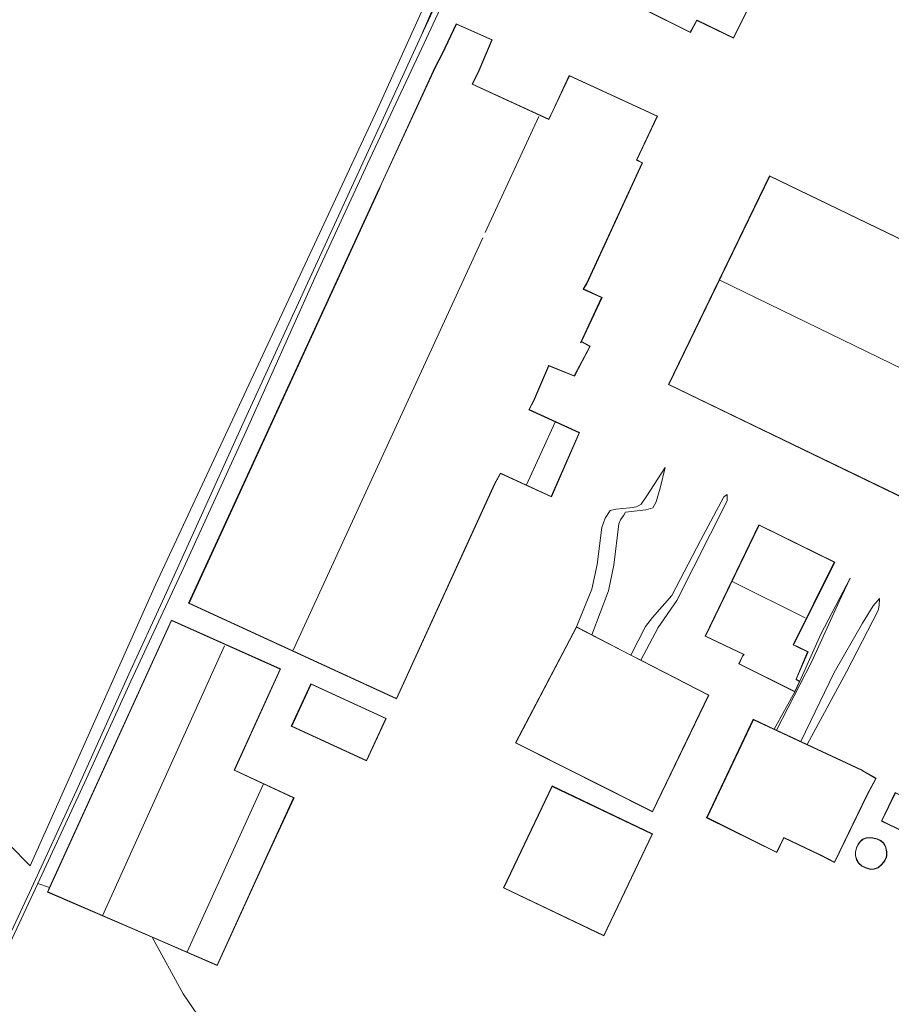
# Model space of a CAD drawing. Extents: x 176032 to 190000, y 318229 to 352878.
# Tile 128 of 184: x 177356 to 177506, y 321827 to 321997. Entities that reach past the tile are written whole.
import ezdxf

# ---------------------------------------------------------------- set-up
doc = ezdxf.new("R2010")
doc.units = 0
for name, color, linetype, lineweight in [('af-bs-doorgang', 253, 'Continuous', 18), ('af-bs-rasterhekwerk', 253, 'hekwerk', 18), ('bp-b5-bos', 253, 'Continuous', 18), ('bp-b5-grasland', 253, 'Continuous', 18), ('gw-bs-kruinlijn', 253, 'Continuous', 18), ('gw-bs-teenlijn', 253, 'Continuous', 18), ('kd-bs-dakrand', 6, 'Continuous', 18), ('kd-bs-maaiveldlijn', 6, 'Continuous', 18), ('kd-bs-nok', 6, 'Continuous', 18), ('og-b5-bebouwing', 6, 'Continuous', 18), ('og-b5-grond_ingericht', 253, 'Continuous', 18), ('og-bs-terreinafscheiding', 7, 'Continuous', 18), ('vh-b5-verh_soort', 253, 'Continuous', 18)]:
    doc.layers.add(name, color=color, linetype=linetype, lineweight=lineweight)
doc.layers.add('viewports', color=7, linetype='Continuous')
doc.linetypes.add('hekwerk', pattern='A,7,-1.5,[1,RTW.shx,S=0.75,R=0,X=0,Y=0],-1.5', length=10)

# ---------------------------------------------------------------- blocks, each defined once
blk = doc.blocks.new('x-ref dtb totaal grijs')
at = {"layer": 'af-bs-doorgang'}
blk.add_polyline3d([(177383.931, 321829.07, 45.153), (177388.005, 321823.093, 45.21)], dxfattribs=at)
at = {"layer": 'af-bs-rasterhekwerk'}
for points in [[(177358.891, 321848.076, 45.057), (177367.253, 321866.128, 44.708), (177374.916, 321882.874, 44.678), (177384.027, 321902.471, 44.82), (177394.708, 321925.847, 44.998), (177406.57, 321952.334, 45.205), (177415.628, 321971.957, 45.317), (177425.387, 321992.753, 45.27), (177436.822, 322017.276, 45.11)], [(177477.018, 321914.603, 45.252), (177472.977, 321907.088, 46.152), (177468.06, 321897.63, 46.862)], [(177344.29, 321816.132, 45.011), (177351.612, 321832.583, 45.082), (177358.891, 321848.076, 45.057)], [(177358.891, 321848.076, 45.057), (177360.911, 321847.379, 45.066)], [(177383.931, 321829.07, 45.153), (177378.557, 321838.798, 45.066)]]:
    blk.add_polyline3d(points, dxfattribs=at)
at = {"layer": 'bp-b5-bos'}
blk.add_polyline3d([(177360.911, 321847.379, 45.066), (177360.544, 321846.574, 45.066), (177378.557, 321838.798, 45.066), (177383.931, 321829.07, 45.153), (177388.005, 321823.093, 45.21), (177377.616, 321799.653, 45.144), (177389.098, 321794.353, 45.118), (177387.803, 321791.488, 45.044), (177383.673, 321783.804, 44.924), (177341.597, 321808.068, 44.98), (177342.662, 321810.605, 45.035), (177344.29, 321816.132, 45.011), (177351.612, 321832.583, 45.082), (177358.891, 321848.076, 45.057)], close=True, dxfattribs=at)
at = {"layer": 'bp-b5-grasland'}
blk.add_polyline3d([(177436.898, 322019.739, 43.66), (177424.869, 321993.991, 43.766), (177430.514, 322007.081, 43.589)], dxfattribs=at)
blk.add_polyline3d([(177436.822, 322017.276, 45.11), (177425.387, 321992.753, 45.27), (177415.628, 321971.957, 45.317), (177406.57, 321952.334, 45.205), (177394.708, 321925.847, 44.998), (177384.027, 321902.471, 44.82), (177374.916, 321882.874, 44.678), (177367.253, 321866.128, 44.708), (177358.891, 321848.076, 45.057), (177351.612, 321832.583, 45.082), (177344.29, 321816.132, 45.011), (177342.662, 321810.605, 45.035), (177341.597, 321808.068, 44.98), (177340.82, 321808.586, 43.843), (177346.125, 321821.014, 43.754), (177349.135, 321828.75, 43.653), (177357.48, 321846.523, 43.654), (177365.53, 321864.069, 43.672), (177374.583, 321884.088, 43.713), (177380.725, 321897.427, 43.719), (177394.55, 321927.963, 43.725), (177409.309, 321960.151, 43.737), (177424.869, 321993.991, 43.766), (177436.898, 322019.739, 43.66)], close=True, dxfattribs=at)
at = {"layer": 'gw-bs-kruinlijn'}
for points in [[(177454.293, 321890.855, 47.243), (177457.141, 321898.452, 47.158), (177458.041, 321902.884, 47.034), (177458.91, 321909.964, 46.454), (177459.192, 321910.683, 46.323), (177459.766, 321911.457, 46.382), (177460.077, 321911.964, 46.418), (177463.567, 321912.377, 46.252), (177464.781, 321912.709, 46.004), (177465.351, 321913.748, 45.637), (177466.038, 321916.113, 45.234), (177466.921, 321919.698, 44.849)], [(177477.542, 321915.007, 45.11), (177477.018, 321914.603, 45.252)], [(177486.079, 321874.449, 46.335), (177492.07, 321886.151, 46.335), (177496.869, 321896.588, 45.826), (177498.754, 321900.609, 45.269)], [(177468.06, 321897.63, 46.862), (177464.716, 321893.856, 47.111), (177463.517, 321892.333, 47.146), (177461.007, 321887.395, 47.362)], [(177503.773, 321897.121, 45.257), (177502.703, 321895.864, 45.601), (177500.859, 321892.876, 45.991), (177496.01, 321884.372, 46.299), (177490.25, 321872.499, 46.27)]]:
    blk.add_polyline3d(points, dxfattribs=at)
at = {"layer": 'gw-bs-teenlijn'}
for points in [[(177436.898, 322019.739, 43.66), (177424.869, 321993.991, 43.766), (177409.309, 321960.151, 43.737), (177394.55, 321927.963, 43.725), (177380.725, 321897.427, 43.719), (177374.583, 321884.088, 43.713), (177365.53, 321864.069, 43.672), (177357.48, 321846.523, 43.654), (177349.135, 321828.75, 43.653)], [(177466.921, 321919.698, 44.849), (177463.75, 321914.788, 44.908), (177462.734, 321913.373, 44.932), (177461.972, 321912.887, 44.926), (177460.836, 321912.715, 44.938), (177458.376, 321912.526, 44.92), (177457.452, 321912.25, 44.914), (177456.568, 321910.969, 44.938), (177455.978, 321909.347, 44.962), (177455.181, 321902.956, 44.985), (177454.252, 321898.735, 45.08), (177451.614, 321892.235, 44.8)], [(177462.718, 321886.513, 45.177), (177465.717, 321892.121, 45.181), (177468.891, 321896.766, 45.181), (177477.555, 321913.948, 44.926), (177477.542, 321915.007, 45.11)], [(177498.754, 321900.609, 45.269), (177493.68, 321890.963, 45.109), (177490.065, 321882.883, 44.69)], [(177491.35, 321871.985, 45.062), (177498.096, 321884.508, 45.045), (177503.556, 321895.085, 45.181), (177503.757, 321895.908, 45.258), (177503.773, 321897.121, 45.257)], [(177489.241, 321881.039, 44.69), (177485.633, 321874.657, 44.859)]]:
    blk.add_polyline3d(points, dxfattribs=at)
at = {"layer": 'kd-bs-dakrand'}
for points in [[(177485.833, 322008.121, 48.432), (177478.631, 321993.677, 48.428), (177472.376, 321996.69, 48.406), (177472.338, 321996.678, 51.977), (177471.208, 321994.619, 51.977), (177438.401, 322011.03, 52.055)], [(177384.919, 321896.337, 55.163), (177417.711, 321967.664, 55.165), (177418.082, 321968.509, 53.095), (177427.364, 321988.61, 53.256), (177428.536, 321990.925, 47.384), (177430.949, 321996.001, 47.342), (177437.026, 321993.279, 47.343), (177434.802, 321988.033, 47.38), (177433.638, 321985.66, 53.797), (177446.867, 321979.581, 54.787), (177447.63, 321981.199, 50.455), (177450.417, 321987.095, 50.534), (177465.49, 321980.144, 50.6), (177461.935, 321972.615, 53.279), (177462.952, 321972.121, 53.279), (177453.336, 321951.328, 52.96), (177452.755, 321950.391, 54.273), (177452.839, 321950.348, 48.69), (177455.956, 321948.935, 48.717), (177452.336, 321941.14, 48.716), (177452.507, 321941.311, 47.242), (177453.917, 321940.531, 47.256), (177451.252, 321935.453, 47.248), (177446.854, 321937.264, 47.157), (177446.83, 321937.202, 55.234), (177444.226, 321931.172, 55.191), (177443.404, 321929.634, 59.573), (177452.105, 321925.657, 59.577), (177447.292, 321914.697, 59.574), (177438.55, 321918.707, 59.574), (177437.575, 321917.004, 55.174), (177420.619, 321879.932, 55.164), (177384.919, 321896.337, 55.163)], [(177484.891, 321969.853, 52.025), (177548.724, 321939.011, 52.02), (177531.385, 321903.124, 52.02), (177467.552, 321933.966, 52.02), (177484.891, 321969.853, 52.025)], [(177473.839, 321890.66, 61.484), (177483.067, 321909.734, 61.48), (177496.016, 321903.362, 61.48), (177488.939, 321889.122, 61.519), (177489.502, 321888.879, 48.711), (177491.425, 321887.936, 48.711), (177489.42, 321883.239, 48.715), (177489.421, 321883.199, 46.001), (177489.999, 321882.862, 46.027), (177489.218, 321881.1, 46.04), (177479.648, 321885.904, 46.036), (177480.232, 321887.19, 46.036), (177480.471, 321887.49, 61.502), (177473.839, 321890.66, 61.484)], [(177360.611, 321846.6, 49.25), (177381.92, 321893.351, 49.285), (177400.593, 321884.978, 49.285), (177392.665, 321867.572, 49.28), (177402.886, 321862.807, 49.189), (177398.425, 321853.035, 49.337), (177389.766, 321834.013, 49.306), (177360.611, 321846.6, 49.25)], [(177474.349, 321880.464, 54.286), (177464.713, 321860.48, 54.291), (177441.206, 321872.288, 54.291), (177451.635, 321892.168, 54.291), (177474.349, 321880.464, 54.286)], [(177402.599, 321875.17, 50.69), (177405.927, 321882.395, 50.69), (177418.802, 321876.466, 50.69), (177415.475, 321869.241, 50.685), (177402.599, 321875.17, 50.69)], [(177482.084, 321876.261, 52.018), (177500.696, 321867.562, 51.9), (177500.827, 321867.488, 50.088), (177503.175, 321866.162, 50.041), (177501.699, 321863.39, 50.142), (177501.634, 321863.255, 49.307), (177496.041, 321851.725, 49.348), (177493.616, 321852.967, 49.331), (177493.481, 321853.031, 51.865), (177487.305, 321855.963, 51.971), (177486.091, 321853.459, 52.013), (177474.105, 321859.405, 52.06), (177482.084, 321876.261, 52.018)], [(177464.658, 321856.572, 59.892), (177456.323, 321839.123, 59.892), (177439.13, 321847.335, 59.892), (177447.465, 321864.784, 59.892), (177464.658, 321856.572, 59.892)], [(177506.532, 321863.644, 47.702), (177510.159, 321861.895, 47.702), (177507.837, 321857.081, 47.697), (177504.211, 321858.829, 47.697), (177506.532, 321863.644, 47.702)], [(177504.671, 321851.985, 65.69), (177504.184, 321851.373, 65.69), (177503.542, 321850.796, 65.69), (177502.872, 321850.564, 65.69), (177502.255, 321850.518, 65.69), (177501.402, 321850.788, 65.69), (177500.767, 321851.088, 65.69), (177500.257, 321851.533, 65.69), (177499.893, 321852.178, 65.69), (177499.69, 321852.83, 65.69), (177499.689, 321853.454, 65.69), (177499.856, 321854.182, 65.69), (177500.162, 321854.827, 65.69), (177500.494, 321855.239, 65.69), (177500.914, 321855.642, 65.69), (177501.492, 321855.879, 65.69), (177502.036, 321855.929, 65.69), (177502.656, 321855.873, 65.69), (177503.377, 321855.678, 65.685), (177503.996, 321855.424, 65.685), (177504.507, 321854.976, 65.685), (177504.8, 321854.445, 65.685), (177505.024, 321853.523, 65.685), (177505.015, 321852.902, 65.685), (177504.959, 321852.574, 65.685), (177504.671, 321851.985, 65.69)]]:
    blk.add_polyline3d(points, dxfattribs=at)
at = {"layer": 'kd-bs-maaiveldlijn'}
for points in [[(177438.334, 322011.008, 44.653), (177445.031, 322024.508, 44.653), (177444.061, 322024.989, 44.653), (177453.933, 322044.866, 44.653), (177467.308, 322038.176, 44.653), (177459.731, 322023.113, 44.653), (177460.419, 322022.738, 44.653), (177461.61, 322024.919, 44.653), (177461.493, 322024.958, 44.653), (177462.617, 322027.154, 44.653), (177465.224, 322025.814, 44.653), (177464.256, 322023.725, 44.653), (177464.131, 322023.691, 44.653), (177463.098, 322021.528, 44.653), (177463.411, 322021.326, 44.653), (177463.482, 322021.255, 44.653), (177464.752, 322023.572, 44.653), (177484.738, 322013.568, 44.653), (177482.764, 322009.75, 44.653), (177485.9, 322008.143, 44.653), (177478.654, 321993.61, 44.653), (177472.372, 321996.636, 44.653), (177471.229, 321994.553, 44.653), (177438.334, 322011.008, 44.653)], [(177453.384, 321951.306, 44.57), (177463.018, 321972.145, 44.57), (177462.001, 321972.638, 44.57), (177465.557, 321980.168, 44.57), (177450.393, 321987.161, 44.57), (177447.585, 321981.221, 44.57), (177446.844, 321979.647, 44.57), (177433.706, 321985.684, 44.57), (177434.847, 321988.012, 44.57), (177437.091, 321993.305, 44.57), (177430.925, 321996.067, 44.57), (177428.491, 321990.947, 44.57), (177427.319, 321988.632, 44.57), (177418.037, 321968.53, 44.57), (177417.666, 321967.685, 44.57), (177384.853, 321896.312, 44.57), (177420.644, 321879.866, 44.57), (177437.62, 321916.981, 44.57), (177438.571, 321918.642, 44.57), (177447.317, 321914.63, 44.57), (177452.171, 321925.682, 44.57), (177443.474, 321929.657, 44.57), (177444.271, 321931.15, 44.57), (177446.872, 321937.203, 44.57), (177451.275, 321935.389, 44.57), (177453.984, 321940.551, 44.57), (177452.498, 321941.373, 44.57), (177456.023, 321948.96, 44.57), (177452.824, 321950.41, 44.57), (177453.384, 321951.306, 44.57)], [(177484.868, 321969.92, 44.63), (177548.791, 321939.034, 44.63), (177531.408, 321903.057, 44.63), (177467.485, 321933.943, 44.63), (177484.868, 321969.92, 44.63)], [(177489.47, 321883.23, 44.69), (177491.492, 321887.959, 44.69), (177489.547, 321888.912, 44.69), (177488.991, 321889.115, 44.69), (177496.086, 321903.384, 44.69), (177483.045, 321909.794, 44.69), (177473.77, 321890.637, 44.69), (177480.422, 321887.459, 44.69), (177480.182, 321887.2, 44.69), (177479.58, 321885.882, 44.69), (177489.241, 321881.039, 44.69), (177490.065, 321882.883, 44.69), (177489.47, 321883.23, 44.69)], [(177360.911, 321847.379, 45.066), (177360.544, 321846.574, 45.066), (177378.557, 321838.798, 45.066), (177389.791, 321833.948, 45.066), (177398.482, 321853.039, 45.066), (177403.031, 321862.828, 45.066), (177392.731, 321867.596, 45.066), (177400.659, 321885.003, 45.066), (177381.895, 321893.417, 45.066), (177360.911, 321847.379, 45.066)], [(177474.415, 321880.486, 44.8), (177464.736, 321860.413, 44.8), (177441.138, 321872.266, 44.8), (177451.614, 321892.235, 44.8), (177454.293, 321890.855, 47.243), (177461.007, 321887.395, 47.362), (177462.718, 321886.513, 45.177), (177474.415, 321880.486, 44.8)], [(177402.533, 321875.145, 44.718), (177405.902, 321882.461, 44.718), (177418.868, 321876.491, 44.718), (177415.5, 321869.175, 44.718), (177402.533, 321875.145, 44.718)], [(177482.06, 321876.327, 45.204), (177485.633, 321874.657, 44.859), (177486.079, 321874.449, 46.335), (177490.25, 321872.499, 46.27), (177491.35, 321871.985, 45.062), (177500.718, 321867.607, 45.204), (177500.85, 321867.532, 45.204), (177503.242, 321866.181, 45.204), (177501.749, 321863.378, 45.204), (177501.684, 321863.244, 45.204), (177496.063, 321851.657, 45.204), (177493.595, 321852.922, 45.204), (177493.46, 321852.986, 45.204), (177487.328, 321855.896, 45.204), (177486.114, 321853.392, 45.204), (177474.039, 321859.382, 45.204), (177482.06, 321876.327, 45.204)], [(177464.725, 321856.596, 44.66), (177456.347, 321839.056, 44.66), (177439.063, 321847.311, 44.66), (177447.441, 321864.851, 44.66), (177464.725, 321856.596, 44.66)], [(177506.509, 321863.711, 45.075), (177510.226, 321861.918, 45.075), (177507.86, 321857.014, 45.075), (177504.144, 321858.806, 45.075), (177506.509, 321863.711, 45.075)], [(177504.714, 321851.958, 44.95), (177504.221, 321851.339, 44.95), (177503.568, 321850.752, 44.95), (177502.882, 321850.515, 44.95), (177502.249, 321850.467, 44.95), (177501.384, 321850.741, 44.95), (177500.739, 321851.046, 44.95), (177500.218, 321851.501, 44.95), (177499.847, 321852.158, 44.95), (177499.64, 321852.822, 44.95), (177499.639, 321853.46, 44.95), (177499.808, 321854.198, 44.95), (177500.119, 321854.854, 44.95), (177500.457, 321855.273, 44.95), (177500.886, 321855.685, 44.95), (177501.48, 321855.928, 44.95), (177502.036, 321855.979, 44.95), (177502.665, 321855.922, 44.95), (177503.393, 321855.725, 44.95), (177504.023, 321855.467, 44.95), (177504.547, 321855.008, 44.95), (177504.847, 321854.463, 44.95), (177505.074, 321853.529, 44.95), (177505.065, 321852.897, 44.95), (177505.007, 321852.559, 44.95), (177504.714, 321851.958, 44.95)]]:
    blk.add_polyline3d(points, dxfattribs=at)
at = {"layer": 'kd-bs-nok'}
for points in [[(177435.917, 321960.162, 54.786), (177445.142, 321980.127, 54.786)], [(177402.841, 321888.221, 56.717), (177435.492, 321959.243, 56.578)], [(177539.689, 321921.125, 57.505), (177476.318, 321951.92, 57.5)], [(177443.044, 321916.694, 60.423), (177447.932, 321927.463, 60.423)], [(177478.3, 321900.102, 62.01), (177490.988, 321893.815, 62.01)], [(177391.051, 321888.974, 52.999), (177370.007, 321842.483, 52.999)], [(177384.602, 321836.27, 51.407), (177397.749, 321865.211, 51.407)]]:
    blk.add_polyline3d(points, dxfattribs=at)
at = {"layer": 'og-b5-bebouwing'}
for points in [[(177438.334, 322011.008, 44.653), (177445.031, 322024.508, 44.653), (177444.061, 322024.989, 44.653), (177453.933, 322044.866, 44.653), (177467.308, 322038.176, 44.653), (177459.731, 322023.113, 44.653), (177460.419, 322022.738, 44.653), (177461.61, 322024.919, 44.653), (177461.493, 322024.958, 44.653), (177462.617, 322027.154, 44.653), (177465.224, 322025.814, 44.653), (177464.256, 322023.725, 44.653), (177464.131, 322023.691, 44.653), (177463.098, 322021.528, 44.653), (177463.411, 322021.326, 44.653), (177463.482, 322021.255, 44.653), (177464.752, 322023.572, 44.653), (177484.738, 322013.568, 44.653), (177482.764, 322009.75, 44.653), (177485.9, 322008.143, 44.653), (177478.654, 321993.61, 44.653), (177472.372, 321996.636, 44.653), (177471.229, 321994.553, 44.653)], [(177453.384, 321951.306, 44.57), (177452.824, 321950.41, 44.57), (177456.023, 321948.96, 44.57), (177452.498, 321941.373, 44.57), (177453.984, 321940.551, 44.57), (177451.275, 321935.389, 44.57), (177446.872, 321937.203, 44.57), (177444.271, 321931.15, 44.57), (177443.474, 321929.657, 44.57), (177452.171, 321925.682, 44.57), (177447.317, 321914.63, 44.57), (177438.571, 321918.642, 44.57), (177437.62, 321916.981, 44.57), (177420.644, 321879.866, 44.57), (177384.853, 321896.312, 44.57), (177417.666, 321967.685, 44.57), (177418.037, 321968.53, 44.57), (177427.319, 321988.632, 44.57), (177428.491, 321990.947, 44.57), (177430.925, 321996.067, 44.57), (177437.091, 321993.305, 44.57), (177434.847, 321988.012, 44.57), (177433.706, 321985.684, 44.57), (177446.844, 321979.647, 44.57), (177447.585, 321981.221, 44.57), (177450.393, 321987.161, 44.57), (177465.557, 321980.168, 44.57), (177462.001, 321972.638, 44.57), (177463.018, 321972.145, 44.57)], [(177484.868, 321969.92, 44.63), (177548.791, 321939.034, 44.63), (177531.408, 321903.057, 44.63), (177467.485, 321933.943, 44.63)], [(177490.065, 321882.883, 44.69), (177489.241, 321881.039, 44.69), (177479.58, 321885.882, 44.69), (177480.182, 321887.2, 44.69), (177480.422, 321887.459, 44.69), (177473.77, 321890.637, 44.69), (177483.045, 321909.794, 44.69), (177496.086, 321903.384, 44.69), (177488.991, 321889.115, 44.69), (177489.547, 321888.912, 44.69), (177491.492, 321887.959, 44.69), (177489.47, 321883.23, 44.69)], [(177378.557, 321838.798, 45.066), (177360.544, 321846.574, 45.066), (177360.911, 321847.379, 45.066), (177381.895, 321893.417, 45.066), (177400.659, 321885.003, 45.066), (177392.731, 321867.596, 45.066), (177403.031, 321862.828, 45.066), (177398.482, 321853.039, 45.066), (177389.791, 321833.948, 45.066)], [(177454.293, 321890.855, 47.243), (177461.007, 321887.395, 47.362), (177462.718, 321886.513, 45.177), (177474.415, 321880.486, 44.8), (177464.736, 321860.413, 44.8), (177441.138, 321872.266, 44.8), (177451.614, 321892.235, 44.8)], [(177402.533, 321875.145, 44.718), (177405.902, 321882.461, 44.718), (177418.868, 321876.491, 44.718), (177415.5, 321869.175, 44.718)], [(177485.633, 321874.657, 44.859), (177486.079, 321874.449, 46.335), (177490.25, 321872.499, 46.27), (177491.35, 321871.985, 45.062), (177500.718, 321867.607, 45.204), (177500.85, 321867.532, 45.204), (177503.242, 321866.181, 45.204), (177501.749, 321863.378, 45.204), (177501.684, 321863.244, 45.204), (177496.063, 321851.657, 45.204), (177493.595, 321852.922, 45.204), (177493.46, 321852.986, 45.204), (177487.328, 321855.896, 45.204), (177486.114, 321853.392, 45.204), (177474.039, 321859.382, 45.204), (177482.06, 321876.327, 45.204)], [(177464.725, 321856.596, 44.66), (177456.347, 321839.056, 44.66), (177439.063, 321847.311, 44.66), (177447.441, 321864.851, 44.66)], [(177506.509, 321863.711, 45.075), (177510.226, 321861.918, 45.075), (177507.86, 321857.014, 45.075), (177504.144, 321858.806, 45.075)], [(177504.714, 321851.958, 44.95), (177504.221, 321851.339, 44.95), (177503.568, 321850.752, 44.95), (177502.882, 321850.515, 44.95), (177502.249, 321850.467, 44.95), (177501.384, 321850.741, 44.95), (177500.739, 321851.046, 44.95), (177500.218, 321851.501, 44.95), (177499.847, 321852.158, 44.95), (177499.64, 321852.822, 44.95), (177499.639, 321853.46, 44.95), (177499.808, 321854.198, 44.95), (177500.119, 321854.854, 44.95), (177500.457, 321855.273, 44.95), (177500.886, 321855.685, 44.95), (177501.48, 321855.928, 44.95), (177502.036, 321855.979, 44.95), (177502.665, 321855.922, 44.95), (177503.393, 321855.725, 44.95), (177504.023, 321855.467, 44.95), (177504.547, 321855.008, 44.95), (177504.847, 321854.463, 44.95), (177505.074, 321853.529, 44.95), (177505.065, 321852.897, 44.95), (177505.007, 321852.559, 44.95)]]:
    blk.add_polyline3d(points, close=True, dxfattribs=at)
at = {"layer": 'og-b5-grond_ingericht'}
blk.add_polyline3d([(177388.005, 321823.093, 45.21), (177383.931, 321829.07, 45.153), (177378.557, 321838.798, 45.066), (177389.791, 321833.948, 45.066), (177398.482, 321853.039, 45.066), (177403.031, 321862.828, 45.066), (177392.731, 321867.596, 45.066), (177400.659, 321885.003, 45.066), (177381.895, 321893.417, 45.066), (177360.911, 321847.379, 45.066), (177358.891, 321848.076, 45.057), (177367.253, 321866.128, 44.708), (177374.916, 321882.874, 44.678), (177384.027, 321902.471, 44.82), (177394.708, 321925.847, 44.998), (177406.57, 321952.334, 45.205), (177415.628, 321971.957, 45.317), (177425.387, 321992.753, 45.27), (177436.822, 322017.276, 45.11)], dxfattribs=at)
for points in [[(177353.937, 321854.799, 43.933), (177351.375, 321857.773, 43.905), (177349.66, 321859.406, 43.9), (177346.406, 321862.063, 43.9), (177327.264, 321877.357, 44.018), (177308.128, 321892.111, 44.092), (177268.834, 321922.825, 43.716), (177348.933, 322083.393, 43.867), (177394.935, 322064.837, 44.04), (177428.678, 322047.942, 43.861), (177443.537, 322039.334, 43.576), (177417.384, 321981.399, 43.605), (177379.124, 321899.494, 43.557), (177357.556, 321851.097, 43.753)], [(177438.334, 322011.008, 44.653), (177471.229, 321994.553, 44.653), (177472.372, 321996.636, 44.653), (177478.654, 321993.61, 44.653), (177485.9, 322008.143, 44.653), (177482.764, 322009.75, 44.653), (177484.738, 322013.568, 44.653), (177464.752, 322023.572, 44.653), (177463.482, 322021.255, 44.653), (177463.411, 322021.326, 44.653), (177463.098, 322021.528, 44.653), (177464.131, 322023.691, 44.653), (177464.256, 322023.725, 44.653), (177465.224, 322025.814, 44.653), (177462.617, 322027.154, 44.653), (177461.493, 322024.958, 44.653), (177461.61, 322024.919, 44.653), (177460.419, 322022.738, 44.653), (177459.731, 322023.113, 44.653), (177467.308, 322038.176, 44.653), (177453.933, 322044.866, 44.653), (177444.061, 322024.989, 44.653), (177445.031, 322024.508, 44.653)], [(177420.644, 321879.866, 44.57), (177437.62, 321916.981, 44.57), (177438.571, 321918.642, 44.57), (177447.317, 321914.63, 44.57), (177452.171, 321925.682, 44.57), (177443.474, 321929.657, 44.57), (177444.271, 321931.15, 44.57), (177446.872, 321937.203, 44.57), (177451.275, 321935.389, 44.57), (177453.984, 321940.551, 44.57), (177452.498, 321941.373, 44.57), (177456.023, 321948.96, 44.57), (177452.824, 321950.41, 44.57), (177453.384, 321951.306, 44.57), (177463.018, 321972.145, 44.57), (177462.001, 321972.638, 44.57), (177465.557, 321980.168, 44.57), (177450.393, 321987.161, 44.57), (177447.585, 321981.221, 44.57), (177446.844, 321979.647, 44.57), (177433.706, 321985.684, 44.57), (177434.847, 321988.012, 44.57), (177437.091, 321993.305, 44.57), (177430.925, 321996.067, 44.57), (177428.491, 321990.947, 44.57), (177427.319, 321988.632, 44.57), (177418.037, 321968.53, 44.57), (177417.666, 321967.685, 44.57), (177384.853, 321896.312, 44.57)], [(177484.868, 321969.92, 44.63), (177467.485, 321933.943, 44.63), (177531.408, 321903.057, 44.63), (177548.791, 321939.034, 44.63)], [(177441.138, 321872.266, 44.8), (177464.736, 321860.413, 44.8), (177474.415, 321880.486, 44.8), (177462.718, 321886.513, 45.177), (177465.717, 321892.121, 45.181), (177468.891, 321896.766, 45.181), (177477.555, 321913.948, 44.926), (177477.542, 321915.007, 45.11), (177477.018, 321914.603, 45.252), (177472.977, 321907.088, 46.152), (177468.06, 321897.63, 46.862), (177464.716, 321893.856, 47.111), (177463.517, 321892.333, 47.146), (177461.007, 321887.395, 47.362), (177454.293, 321890.855, 47.243), (177457.141, 321898.452, 47.158), (177458.041, 321902.884, 47.034), (177458.91, 321909.964, 46.454), (177459.192, 321910.683, 46.323), (177459.766, 321911.457, 46.382), (177460.077, 321911.964, 46.418), (177463.567, 321912.377, 46.252), (177464.781, 321912.709, 46.004), (177465.351, 321913.748, 45.637), (177466.038, 321916.113, 45.234), (177466.921, 321919.698, 44.849), (177463.75, 321914.788, 44.908), (177462.734, 321913.373, 44.932), (177461.972, 321912.887, 44.926), (177460.836, 321912.715, 44.938), (177458.376, 321912.526, 44.92), (177457.452, 321912.25, 44.914), (177456.568, 321910.969, 44.938), (177455.978, 321909.347, 44.962), (177455.181, 321902.956, 44.985), (177454.252, 321898.735, 45.08), (177451.614, 321892.235, 44.8)], [(177454.293, 321890.855, 47.243), (177451.614, 321892.235, 44.8), (177454.252, 321898.735, 45.08), (177455.181, 321902.956, 44.985), (177455.978, 321909.347, 44.962), (177456.568, 321910.969, 44.938), (177457.452, 321912.25, 44.914), (177458.376, 321912.526, 44.92), (177460.836, 321912.715, 44.938), (177461.972, 321912.887, 44.926), (177462.734, 321913.373, 44.932), (177463.75, 321914.788, 44.908), (177466.921, 321919.698, 44.849), (177466.038, 321916.113, 45.234), (177465.351, 321913.748, 45.637), (177464.781, 321912.709, 46.004), (177463.567, 321912.377, 46.252), (177460.077, 321911.964, 46.418), (177459.766, 321911.457, 46.382), (177459.192, 321910.683, 46.323), (177458.91, 321909.964, 46.454), (177458.041, 321902.884, 47.034), (177457.141, 321898.452, 47.158)], [(177462.718, 321886.513, 45.177), (177461.007, 321887.395, 47.362), (177463.517, 321892.333, 47.146), (177464.716, 321893.856, 47.111), (177468.06, 321897.63, 46.862), (177472.977, 321907.088, 46.152), (177477.018, 321914.603, 45.252), (177477.542, 321915.007, 45.11), (177477.555, 321913.948, 44.926), (177468.891, 321896.766, 45.181), (177465.717, 321892.121, 45.181)], [(177496.063, 321851.657, 45.204), (177501.684, 321863.244, 45.204), (177501.749, 321863.378, 45.204), (177503.242, 321866.181, 45.204), (177500.85, 321867.532, 45.204), (177500.718, 321867.607, 45.204), (177491.35, 321871.985, 45.062), (177498.096, 321884.508, 45.045), (177503.556, 321895.085, 45.181), (177503.757, 321895.908, 45.258), (177503.773, 321897.121, 45.257), (177502.703, 321895.864, 45.601), (177500.859, 321892.876, 45.991), (177496.01, 321884.372, 46.299), (177490.25, 321872.499, 46.27), (177486.079, 321874.449, 46.335), (177492.07, 321886.151, 46.335), (177496.869, 321896.588, 45.826), (177498.754, 321900.609, 45.269), (177493.68, 321890.963, 45.109), (177490.065, 321882.883, 44.69), (177489.47, 321883.23, 44.69), (177491.492, 321887.959, 44.69), (177489.547, 321888.912, 44.69), (177488.991, 321889.115, 44.69), (177496.086, 321903.384, 44.69), (177483.045, 321909.794, 44.69), (177473.77, 321890.637, 44.69), (177480.422, 321887.459, 44.69), (177480.182, 321887.2, 44.69), (177479.58, 321885.882, 44.69), (177489.241, 321881.039, 44.69), (177485.633, 321874.657, 44.859), (177482.06, 321876.327, 45.204), (177474.039, 321859.382, 45.204), (177486.114, 321853.392, 45.204), (177487.328, 321855.896, 45.204), (177493.46, 321852.986, 45.204), (177493.595, 321852.922, 45.204)], [(177486.079, 321874.449, 46.335), (177485.633, 321874.657, 44.859), (177489.241, 321881.039, 44.69), (177490.065, 321882.883, 44.69), (177493.68, 321890.963, 45.109), (177498.754, 321900.609, 45.269), (177496.869, 321896.588, 45.826), (177492.07, 321886.151, 46.335)], [(177491.35, 321871.985, 45.062), (177490.25, 321872.499, 46.27), (177496.01, 321884.372, 46.299), (177500.859, 321892.876, 45.991), (177502.703, 321895.864, 45.601), (177503.773, 321897.121, 45.257), (177503.757, 321895.908, 45.258), (177503.556, 321895.085, 45.181), (177498.096, 321884.508, 45.045)], [(177418.868, 321876.491, 44.718), (177405.902, 321882.461, 44.718), (177402.533, 321875.145, 44.718), (177415.5, 321869.175, 44.718)], [(177456.347, 321839.056, 44.66), (177464.725, 321856.596, 44.66), (177447.441, 321864.851, 44.66), (177439.063, 321847.311, 44.66)], [(177510.226, 321861.918, 45.075), (177506.509, 321863.711, 45.075), (177504.144, 321858.806, 45.075), (177507.86, 321857.014, 45.075)], [(177504.714, 321851.958, 44.95), (177505.007, 321852.559, 44.95), (177505.065, 321852.897, 44.95), (177505.074, 321853.529, 44.95), (177504.847, 321854.463, 44.95), (177504.547, 321855.008, 44.95), (177504.023, 321855.467, 44.95), (177503.393, 321855.725, 44.95), (177502.665, 321855.922, 44.95), (177502.036, 321855.979, 44.95), (177501.48, 321855.928, 44.95), (177500.886, 321855.685, 44.95), (177500.457, 321855.273, 44.95), (177500.119, 321854.854, 44.95), (177499.808, 321854.198, 44.95), (177499.639, 321853.46, 44.95), (177499.64, 321852.822, 44.95), (177499.847, 321852.158, 44.95), (177500.218, 321851.501, 44.95), (177500.739, 321851.046, 44.95), (177501.384, 321850.741, 44.95), (177502.249, 321850.467, 44.95), (177502.882, 321850.515, 44.95), (177503.568, 321850.752, 44.95), (177504.221, 321851.339, 44.95)]]:
    blk.add_polyline3d(points, close=True, dxfattribs=at)
at = {"layer": 'og-bs-terreinafscheiding'}
for points in [[(177430.514, 322007.081, 43.589), (177424.869, 321993.991, 43.766)], [(177443.537, 322039.334, 43.576), (177417.384, 321981.399, 43.605), (177379.124, 321899.494, 43.557), (177357.556, 321851.097, 43.753), (177353.937, 321854.799, 43.933)]]:
    blk.add_polyline3d(points, dxfattribs=at)
at = {"layer": 'vh-b5-verh_soort'}
for points in [[(177430.514, 322007.081, 43.589), (177424.869, 321993.991, 43.766), (177409.309, 321960.151, 43.737), (177394.55, 321927.963, 43.725), (177380.725, 321897.427, 43.719), (177374.583, 321884.088, 43.713), (177365.53, 321864.069, 43.672), (177357.48, 321846.523, 43.654), (177349.135, 321828.75, 43.653)], [(177353.937, 321854.799, 43.933), (177357.556, 321851.097, 43.753), (177379.124, 321899.494, 43.557), (177417.384, 321981.399, 43.605), (177443.537, 322039.334, 43.576)]]:
    blk.add_polyline3d(points, dxfattribs=at)

msp = doc.modelspace()

# ---------------------------------------------------------------- block references
at = {"layer": 'viewports'}
msp.add_blockref('x-ref dtb totaal grijs', (0, 0), dxfattribs=at)

doc.saveas('drawing.dxf')
